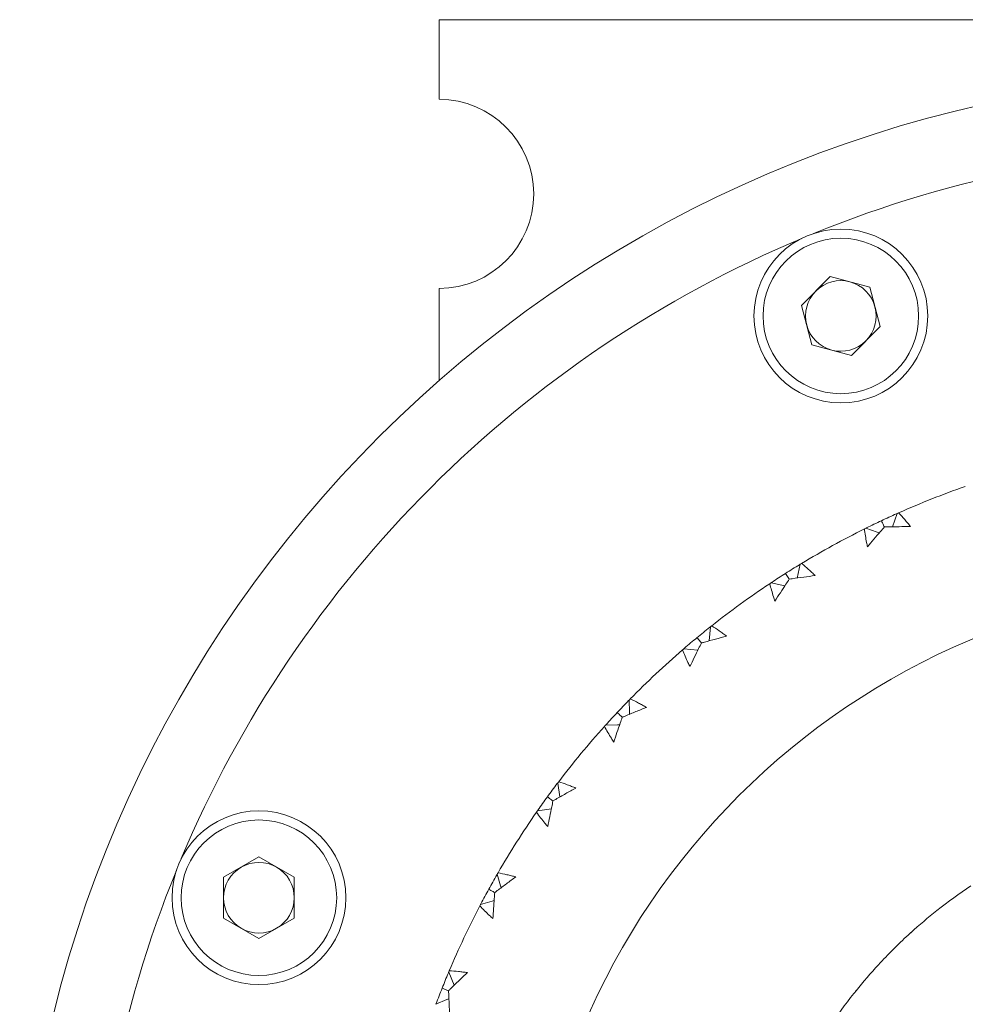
# Model space of a CAD drawing. Header units: inches. Extents: x 1.8 to 31.6, y 1.9 to 20.6.
# Tile 21 of 81: x 15.743 to 16.557, y 3.605 to 4.452. Entities that reach past the tile are written whole.
import ezdxf

# ---------------------------------------------------------------- set-up
doc = ezdxf.new("R2010")
doc.units = ezdxf.units.IN
doc.header["$MEASUREMENT"] = 0

msp = doc.modelspace()

# ---------------------------------------------------------------- linework, layer by layer
at = {"color": 7, "linetype": 'Continuous', "lineweight": 15}
for p, q in [((16.1039, 4.38378), (16.1039, 4.45235)), ((16.1039, 4.45235), (16.74485, 4.45235)), ((16.44055, 4.23116), (16.41572, 4.20633)), ((16.47447, 4.22207), (16.44055, 4.23116)), ((16.47447, 4.22207), (16.48356, 4.18815)), ((16.1039, 4.14167), (16.1039, 4.22092)), ((16.42481, 4.17241), (16.41572, 4.20633)), ((16.45873, 4.16332), (16.48356, 4.18815)), ((16.45873, 4.16332), (16.42481, 4.17241)), ((16.49396, 4.01575), (16.49807, 4.02716)), ((16.412, 3.97159), (16.41465, 3.98343)), ((16.40141, 3.96487), (16.38957, 3.96751)), ((16.33623, 3.91751), (16.33737, 3.92959)), ((16.32656, 3.90951), (16.31448, 3.91065)), ((16.20788, 3.78313), (16.20599, 3.79512)), ((16.20051, 3.77298), (16.18853, 3.77109)), ((15.9489, 3.73147), (15.91849, 3.71391)), ((15.9489, 3.73147), (15.97931, 3.71391)), ((15.91849, 3.71391), (15.91849, 3.67879)), ((15.97931, 3.67879), (15.97931, 3.71391)), ((15.9489, 3.66123), (15.91849, 3.67879)), ((15.97931, 3.67879), (15.9489, 3.66123)), ((16.11699, 3.62106), (16.11217, 3.6322))]:
    msp.add_line(p, q, dxfattribs=at)
at = {"color": 7, "linetype": 'Continuous', "lineweight": 15, "flags": 128}
for points in [[(16.48261, 4.0104), (16.48088, 4.01103), (16.47119, 4.01451)], [(16.26783, 3.85436), (16.26777, 3.8562), (16.26745, 3.86649)], [(16.25924, 3.84521), (16.25741, 3.84516), (16.24711, 3.84483)], [(16.15734, 3.70496), (16.15683, 3.70672), (16.15395, 3.71661)], [(16.1513, 3.69396), (16.14953, 3.69345), (16.13964, 3.69058)], [(16.11237, 3.6094), (16.11069, 3.60867), (16.10124, 3.60458)]]:
    msp.add_lwpolyline(points, dxfattribs=at)
at = {"color": 7, "linetype": 'Continuous', "lineweight": 15}
for centre, radius in [((16.44964, 4.19724), 0.0748), ((16.44964, 4.19724), 0.06693), ((16.8039, 3.34235), 0.625), ((15.9489, 3.69635), 0.0748), ((15.9489, 3.69635), 0.06693)]:
    msp.add_circle(centre, radius, dxfattribs=at)
for centre, radius, start, end in [((16.8039, 3.34235), 1.0625, 93.18622, 176.81378), ((16.1039, 4.30235), 0.08143, 270, 90), ((16.8039, 3.34235), 1, 67.82616, 112.1913), ((16.8039, 3.34235), 1, 112.82616, 157.1913), ((16.44964, 4.19724), 0.03041, 75, 135), ((16.44964, 4.19724), 0.03041, 15, 75), ((16.44964, 4.19724), 0.03041, 135, 195), ((16.44964, 4.19724), 0.03041, 315, 15), ((16.44964, 4.19724), 0.03041, 195, 255), ((16.44964, 4.19724), 0.03041, 255, 315), ((16.8039, 3.34235), 0.75, 109.24267, 113.95733), ((16.8039, 3.34235), 0.75, 116.44267, 121.15733), ((16.8039, 3.34235), 0.75, 123.64267, 128.35733), ((16.8039, 3.34235), 0.75, 130.84267, 135.55733), ((16.8039, 3.34235), 0.75, 138.04267, 142.75733), ((16.8039, 3.34235), 0.75, 145.24267, 149.95733), ((15.9489, 3.69635), 0.03041, 120, 180), ((15.9489, 3.69635), 0.03041, 60, 120), ((15.9489, 3.69635), 0.03041, 360, 60), ((16.8039, 3.34235), 1, 157.82616, 202.1913), ((16.8039, 3.34235), 0.4375, 123.63691, 128.36554), ((15.9489, 3.69635), 0.03041, 180, 240), ((15.9489, 3.69635), 0.03041, 300, 360), ((16.8039, 3.34235), 0.75, 152.44267, 157.15733), ((16.8039, 3.34235), 0.4375, 128.36554, 132.24142), ((15.9489, 3.69635), 0.03041, 240, 300), ((16.8039, 3.34235), 0.4375, 132.63691, 137.36554), ((16.8039, 3.34235), 0.4375, 132.22735, 132.63691), ((16.8039, 3.34235), 0.4375, 137.36554, 141.24142), ((16.8039, 3.34235), 0.4375, 141.63691, 146.36554), ((16.8039, 3.34235), 0.4375, 141.22735, 141.63691)]:
    msp.add_arc(centre, radius, start, end, dxfattribs=at)
for points, knots in [([(16.49806, 4.02715), (16.49787, 4.02707), (16.49332, 4.0251), (16.48885, 4.02299), (16.48457, 4.02097)], [0, 0, 0, 0, 0.043252, 1, 1, 1, 1]), ([(16.49936, 4.02774), (16.50114, 4.02581), (16.50289, 4.02385), (16.5046, 4.02188), (16.50545, 4.02089), (16.5063, 4.01989), (16.50714, 4.01889), (16.50798, 4.01789), (16.50881, 4.01688), (16.50962, 4.01587)], [0, 0, 0, 0, 0.0002756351, 0.0002756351, 0.0002756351, 0.0004135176, 0.0004135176, 0.0004135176, 0.0005514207, 0.0005514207, 0.0005514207, 0.0005514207]), ([(16.4712, 4.01451), (16.47139, 4.01461), (16.4758, 4.01685), (16.48028, 4.01896), (16.48457, 4.02097)], [0, 0, 0, 0, 0.0432532, 1, 1, 1, 1]), ([(16.48457, 4.02097), (16.48518, 4.01967), (16.48602, 4.01788), (16.48685, 4.01611), (16.48708, 4.01562)], [0, 0, 0, 0, 0.7250306, 1, 1, 1, 1]), ([(16.47252, 3.99841), (16.47227, 3.99969), (16.47202, 4.00097), (16.47178, 4.00225), (16.47142, 4.00417), (16.47109, 4.00611), (16.47078, 4.00804), (16.47047, 4.00998), (16.47019, 4.01193), (16.46992, 4.01389)], [0, 0, 0, 0, 0.0001378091, 0.0001378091, 0.0001378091, 0.000344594, 0.000344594, 0.000344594, 0.0005514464, 0.0005514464, 0.0005514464, 0.0005514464]), ([(16.48708, 4.01562), (16.48594, 4.01431), (16.4848, 4.01299), (16.48367, 4.01167), (16.47991, 4.00729), (16.47619, 4.00287), (16.47252, 3.99841)], [0.0004009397, 0.0004009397, 0.0004009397, 0.0004009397, 0.0005439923, 0.0005439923, 0.0005439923, 0.0010183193, 0.0010183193, 0.0010183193, 0.0010183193]), ([(16.50962, 4.01587), (16.50631, 4.01588), (16.503, 4.01586), (16.49969, 4.01583), (16.49638, 4.0158), (16.49307, 4.01575), (16.48976, 4.01568), (16.48887, 4.01566), (16.48798, 4.01564), (16.48708, 4.01562)], [0, 0, 0, 0, 0.0002719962, 0.0002719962, 0.0002719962, 0.0005439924, 0.0005439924, 0.0005439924, 0.0006173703, 0.0006173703, 0.0006173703, 0.0006173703]), ([(16.41465, 3.98342), (16.41446, 3.98331), (16.4102, 3.98079), (16.40603, 3.97814), (16.40203, 3.9756)], [0, 0, 0, 0, 0.043254, 1, 1, 1, 1]), ([(16.41586, 3.98416), (16.41787, 3.98247), (16.41985, 3.98075), (16.42179, 3.979), (16.42276, 3.97813), (16.42373, 3.97725), (16.42469, 3.97636), (16.42564, 3.97547), (16.42659, 3.97458), (16.42753, 3.97367)], [0, 0, 0, 0, 0.0002756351, 0.0002756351, 0.0002756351, 0.0004135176, 0.0004135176, 0.0004135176, 0.0005514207, 0.0005514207, 0.0005514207, 0.0005514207]), ([(16.38958, 3.96751), (16.38976, 3.96763), (16.39385, 3.97041), (16.39803, 3.97306), (16.40203, 3.9756)], [0, 0, 0, 0, 0.043252, 1, 1, 1, 1]), ([(16.4052, 3.9706), (16.40423, 3.96916), (16.40327, 3.96771), (16.40231, 3.96625), (16.39913, 3.96144), (16.39599, 3.95659), (16.39291, 3.9517)], [0.0004009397, 0.0004009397, 0.0004009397, 0.0004009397, 0.0005439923, 0.0005439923, 0.0005439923, 0.0010183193, 0.0010183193, 0.0010183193, 0.0010183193]), ([(16.40203, 3.9756), (16.4028, 3.97438), (16.40386, 3.97271), (16.40491, 3.97106), (16.4052, 3.9706)], [0, 0, 0, 0, 0.7250375, 1, 1, 1, 1]), ([(16.42753, 3.97367), (16.42424, 3.97327), (16.42096, 3.97284), (16.41768, 3.97239), (16.4144, 3.97195), (16.41112, 3.97148), (16.40785, 3.971), (16.40696, 3.97087), (16.40608, 3.97074), (16.4052, 3.9706)], [0, 0, 0, 0, 0.0002719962, 0.0002719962, 0.0002719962, 0.0005439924, 0.0005439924, 0.0005439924, 0.0006173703, 0.0006173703, 0.0006173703, 0.0006173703]), ([(16.39291, 3.9517), (16.39249, 3.95294), (16.39209, 3.95418), (16.39169, 3.95542), (16.3911, 3.95728), (16.39053, 3.95916), (16.38998, 3.96104), (16.38943, 3.96293), (16.3889, 3.96483), (16.38839, 3.96673)], [0, 0, 0, 0, 0.0001378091, 0.0001378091, 0.0001378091, 0.000344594, 0.000344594, 0.000344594, 0.0005514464, 0.0005514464, 0.0005514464, 0.0005514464]), ([(16.33737, 3.92958), (16.3372, 3.92945), (16.33329, 3.92641), (16.32948, 3.92326), (16.32583, 3.92023)], [0, 0, 0, 0, 0.043254, 1, 1, 1, 1]), ([(16.33848, 3.93047), (16.34068, 3.92904), (16.34286, 3.92758), (16.34501, 3.92609), (16.34609, 3.92535), (16.34715, 3.9246), (16.34821, 3.92383), (16.34927, 3.92307), (16.35033, 3.9223), (16.35137, 3.92153)], [0, 0, 0, 0, 0.0002756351, 0.0002756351, 0.0002756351, 0.0004135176, 0.0004135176, 0.0004135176, 0.0005514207, 0.0005514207, 0.0005514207, 0.0005514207]), ([(16.31415, 3.91035), (16.31443, 3.9106), (16.31825, 3.91397), (16.32218, 3.91722), (16.32583, 3.92023)], [0, 0, 0, 0, 0.071541, 1, 1, 1, 1]), ([(16.32583, 3.92023), (16.32675, 3.91913), (16.32801, 3.9176), (16.32926, 3.91609), (16.3296, 3.91568)], [0, 0, 0, 0, 0.725033, 1, 1, 1, 1]), ([(16.35137, 3.92153), (16.34816, 3.92071), (16.34496, 3.91987), (16.34176, 3.91902), (16.33856, 3.91817), (16.33537, 3.91729), (16.33218, 3.9164), (16.33132, 3.91616), (16.33046, 3.91592), (16.3296, 3.91568)], [0, 0, 0, 0, 0.0002719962, 0.0002719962, 0.0002719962, 0.0005439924, 0.0005439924, 0.0005439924, 0.0006173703, 0.0006173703, 0.0006173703, 0.0006173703]), ([(16.31978, 3.89539), (16.31921, 3.89656), (16.31865, 3.89774), (16.3181, 3.89892), (16.31728, 3.9007), (16.31648, 3.90249), (16.3157, 3.90429), (16.31491, 3.90609), (16.31415, 3.9079), (16.31341, 3.90973)], [0, 0, 0, 0, 0.0001378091, 0.0001378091, 0.0001378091, 0.000344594, 0.000344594, 0.000344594, 0.0005514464, 0.0005514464, 0.0005514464, 0.0005514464]), ([(16.3296, 3.91568), (16.32882, 3.91412), (16.32805, 3.91256), (16.32728, 3.911), (16.32473, 3.90582), (16.32223, 3.90062), (16.31978, 3.89539)], [0.0004009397, 0.0004009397, 0.0004009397, 0.0004009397, 0.0005439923, 0.0005439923, 0.0005439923, 0.0010183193, 0.0010183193, 0.0010183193, 0.0010183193]), ([(16.26745, 3.86648), (16.2673, 3.86633), (16.2638, 3.86282), (16.26041, 3.85921), (16.25717, 3.85576)], [0, 0, 0, 0, 0.043253, 1, 1, 1, 1]), ([(16.26844, 3.8675), (16.2708, 3.86636), (16.27315, 3.86519), (16.27547, 3.86398), (16.27663, 3.86337), (16.27778, 3.86276), (16.27893, 3.86214), (16.28008, 3.86151), (16.28122, 3.86088), (16.28235, 3.86024)], [0, 0, 0, 0, 0.0002756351, 0.0002756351, 0.0002756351, 0.0004135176, 0.0004135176, 0.0004135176, 0.0005514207, 0.0005514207, 0.0005514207, 0.0005514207]), ([(16.28235, 3.86024), (16.27927, 3.85903), (16.2762, 3.8578), (16.27313, 3.85655), (16.27006, 3.8553), (16.267, 3.85404), (16.26395, 3.85276), (16.26313, 3.85241), (16.26231, 3.85206), (16.26148, 3.85171)], [0, 0, 0, 0, 0.0002719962, 0.0002719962, 0.0002719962, 0.0005439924, 0.0005439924, 0.0005439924, 0.0006173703, 0.0006173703, 0.0006173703, 0.0006173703]), ([(16.24712, 3.84483), (16.24727, 3.84499), (16.25054, 3.84871), (16.25393, 3.85231), (16.25717, 3.85576)], [0, 0, 0, 0, 0.043252, 1, 1, 1, 1]), ([(16.26148, 3.85171), (16.26091, 3.85007), (16.26033, 3.84843), (16.25977, 3.84678), (16.25788, 3.84132), (16.25605, 3.83585), (16.25428, 3.83035)], [0.0004009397, 0.0004009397, 0.0004009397, 0.0004009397, 0.0005439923, 0.0005439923, 0.0005439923, 0.0010183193, 0.0010183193, 0.0010183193, 0.0010183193]), ([(16.25717, 3.85576), (16.25822, 3.85478), (16.25966, 3.85342), (16.26109, 3.85208), (16.26148, 3.85171)], [0, 0, 0, 0, 0.725036, 1, 1, 1, 1]), ([(16.25428, 3.83035), (16.25357, 3.83144), (16.25287, 3.83254), (16.25218, 3.83365), (16.25114, 3.8353), (16.25012, 3.83698), (16.24912, 3.83867), (16.24811, 3.84036), (16.24713, 3.84206), (16.24617, 3.84378)], [0, 0, 0, 0, 0.0001378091, 0.0001378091, 0.0001378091, 0.000344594, 0.000344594, 0.000344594, 0.0005514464, 0.0005514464, 0.0005514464, 0.0005514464]), ([(16.20599, 3.79511), (16.20586, 3.79494), (16.20282, 3.79103), (16.19992, 3.78702), (16.19714, 3.78319)], [0, 0, 0, 0, 0.0432528, 1, 1, 1, 1]), ([(16.22155, 3.79079), (16.21865, 3.7892), (16.21575, 3.7876), (16.21287, 3.78597), (16.20998, 3.78435), (16.20711, 3.78271), (16.20424, 3.78106), (16.20347, 3.78061), (16.20269, 3.78016), (16.20192, 3.77971)], [0, 0, 0, 0, 0.0002719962, 0.0002719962, 0.0002719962, 0.0005439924, 0.0005439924, 0.0005439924, 0.0006173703, 0.0006173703, 0.0006173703, 0.0006173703]), ([(16.20684, 3.79624), (16.20933, 3.79541), (16.2118, 3.79454), (16.21426, 3.79363), (16.21548, 3.79318), (16.2167, 3.79271), (16.21792, 3.79224), (16.21914, 3.79177), (16.22035, 3.79128), (16.22155, 3.79079)], [0, 0, 0, 0, 0.0002756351, 0.0002756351, 0.0002756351, 0.0004135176, 0.0004135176, 0.0004135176, 0.0005514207, 0.0005514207, 0.0005514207, 0.0005514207]), ([(16.18828, 3.77071), (16.18849, 3.77102), (16.19135, 3.77524), (16.19435, 3.77936), (16.19714, 3.78319)], [0, 0, 0, 0, 0.071541, 1, 1, 1, 1]), ([(16.19714, 3.78319), (16.1983, 3.78235), (16.1999, 3.78118), (16.20148, 3.78003), (16.20192, 3.77971)], [0, 0, 0, 0, 0.725036, 1, 1, 1, 1]), ([(16.20192, 3.77971), (16.20155, 3.77801), (16.20119, 3.77631), (16.20083, 3.77461), (16.19965, 3.76896), (16.19852, 3.76329), (16.19745, 3.75762)], [0.0004009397, 0.0004009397, 0.0004009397, 0.0004009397, 0.0005439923, 0.0005439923, 0.0005439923, 0.0010183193, 0.0010183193, 0.0010183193, 0.0010183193]), ([(16.19745, 3.75762), (16.19661, 3.75861), (16.19578, 3.75961), (16.19495, 3.76062), (16.19371, 3.76214), (16.19249, 3.76367), (16.19129, 3.76522), (16.19008, 3.76677), (16.18889, 3.76834), (16.18772, 3.76993)], [0, 0, 0, 0, 0.0001378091, 0.0001378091, 0.0001378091, 0.000344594, 0.000344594, 0.000344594, 0.0005514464, 0.0005514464, 0.0005514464, 0.0005514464]), ([(16.15396, 3.7166), (16.15385, 3.71642), (16.15133, 3.71215), (16.14895, 3.70782), (16.14667, 3.70367)], [0, 0, 0, 0, 0.043252, 1, 1, 1, 1]), ([(16.16994, 3.71427), (16.16726, 3.71233), (16.16459, 3.71037), (16.16193, 3.7084), (16.15927, 3.70643), (16.15662, 3.70444), (16.15398, 3.70244), (16.15327, 3.7019), (16.15256, 3.70136), (16.15185, 3.70082)], [0, 0, 0, 0, 0.0002719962, 0.0002719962, 0.0002719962, 0.0005439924, 0.0005439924, 0.0005439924, 0.0006173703, 0.0006173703, 0.0006173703, 0.0006173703]), ([(16.15466, 3.71783), (16.15724, 3.71732), (16.1598, 3.71677), (16.16235, 3.71617), (16.16362, 3.71588), (16.16489, 3.71557), (16.16616, 3.71525), (16.16742, 3.71493), (16.16868, 3.71461), (16.16994, 3.71427)], [0, 0, 0, 0, 0.0002756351, 0.0002756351, 0.0002756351, 0.0004135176, 0.0004135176, 0.0004135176, 0.0005514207, 0.0005514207, 0.0005514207, 0.0005514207]), ([(16.13965, 3.69058), (16.13975, 3.69077), (16.142, 3.69518), (16.14439, 3.69952), (16.14667, 3.70367)], [0, 0, 0, 0, 0.0432521, 1, 1, 1, 1]), ([(16.14667, 3.70367), (16.14793, 3.70297), (16.14966, 3.70202), (16.15138, 3.70108), (16.15185, 3.70082)], [0, 0, 0, 0, 0.725033, 1, 1, 1, 1]), ([(16.15185, 3.70082), (16.1517, 3.69908), (16.15155, 3.69735), (16.15141, 3.69561), (16.15095, 3.68986), (16.15054, 3.6841), (16.15019, 3.67834)], [0.0004009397, 0.0004009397, 0.0004009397, 0.0004009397, 0.0005439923, 0.0005439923, 0.0005439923, 0.0010183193, 0.0010183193, 0.0010183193, 0.0010183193]), ([(16.15019, 3.67834), (16.14923, 3.67922), (16.14828, 3.68011), (16.14733, 3.681), (16.14591, 3.68235), (16.14451, 3.68372), (16.14312, 3.68511), (16.14173, 3.68649), (16.14035, 3.6879), (16.13899, 3.68933)], [0, 0, 0, 0, 0.0001378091, 0.0001378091, 0.0001378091, 0.000344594, 0.000344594, 0.000344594, 0.0005514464, 0.0005514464, 0.0005514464, 0.0005514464]), ([(16.11218, 3.63219), (16.11209, 3.63199), (16.11012, 3.62745), (16.10831, 3.62285), (16.10657, 3.61844)], [0, 0, 0, 0, 0.043254, 1, 1, 1, 1]), ([(16.12833, 3.63188), (16.12591, 3.62962), (16.1235, 3.62734), (16.12111, 3.62505), (16.11872, 3.62276), (16.11634, 3.62046), (16.11398, 3.61814), (16.11334, 3.61752), (16.1127, 3.61689), (16.11207, 3.61627)], [0, 0, 0, 0, 0.0002719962, 0.0002719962, 0.0002719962, 0.0005439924, 0.0005439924, 0.0005439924, 0.0006173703, 0.0006173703, 0.0006173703, 0.0006173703]), ([(16.11272, 3.6335), (16.11534, 3.63331), (16.11795, 3.63309), (16.12055, 3.63282), (16.12185, 3.63268), (16.12315, 3.63254), (16.12445, 3.63238), (16.12574, 3.63222), (16.12704, 3.63206), (16.12833, 3.63188)], [0, 0, 0, 0, 0.0002756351, 0.0002756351, 0.0002756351, 0.0004135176, 0.0004135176, 0.0004135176, 0.0005514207, 0.0005514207, 0.0005514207, 0.0005514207]), ([(16.10125, 3.60458), (16.10132, 3.60478), (16.103, 3.60944), (16.10482, 3.61404), (16.10657, 3.61844)], [0, 0, 0, 0, 0.043252, 1, 1, 1, 1]), ([(16.10657, 3.61844), (16.1079, 3.61792), (16.10974, 3.61719), (16.11156, 3.61647), (16.11207, 3.61627)], [0, 0, 0, 0, 0.725037, 1, 1, 1, 1]), ([(16.11207, 3.61627), (16.11213, 3.61453), (16.11221, 3.61279), (16.11228, 3.61105), (16.11254, 3.60528), (16.11286, 3.59952), (16.11323, 3.59375)], [0.0004009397, 0.0004009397, 0.0004009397, 0.0004009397, 0.0005439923, 0.0005439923, 0.0005439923, 0.0010183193, 0.0010183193, 0.0010183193, 0.0010183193])]:
    msp.add_open_spline(points, degree=3, knots=knots, dxfattribs=at)
for points in [[(16.49807, 4.02716), (16.4985, 4.02735), (16.49893, 4.02754), (16.49936, 4.02774)], [(16.47119, 4.01451), (16.47077, 4.0143), (16.47035, 4.01409), (16.46992, 4.01389)], [(16.41465, 3.98343), (16.41505, 3.98367), (16.41545, 3.98392), (16.41586, 3.98416)], [(16.38957, 3.96751), (16.38918, 3.96725), (16.38878, 3.96699), (16.38839, 3.96673)], [(16.33737, 3.92959), (16.33774, 3.92988), (16.33811, 3.93017), (16.33848, 3.93047)], [(16.31448, 3.91065), (16.31412, 3.91035), (16.31377, 3.91004), (16.31341, 3.90973)], [(16.26745, 3.86649), (16.26778, 3.86682), (16.26811, 3.86716), (16.26844, 3.8675)], [(16.24711, 3.84483), (16.2468, 3.84448), (16.24648, 3.84413), (16.24617, 3.84378)], [(16.20599, 3.79512), (16.20627, 3.79549), (16.20656, 3.79587), (16.20684, 3.79624)], [(16.18853, 3.77109), (16.18826, 3.7707), (16.18799, 3.77031), (16.18772, 3.76993)], [(16.15395, 3.71661), (16.15419, 3.71702), (16.15442, 3.71743), (16.15466, 3.71783)], [(16.13964, 3.69058), (16.13942, 3.69016), (16.13921, 3.68974), (16.13899, 3.68933)], [(16.11217, 3.6322), (16.11235, 3.63263), (16.11254, 3.63307), (16.11272, 3.6335)]]:
    msp.add_open_spline(points, degree=3, dxfattribs=at)

doc.saveas('drawing.dxf')
